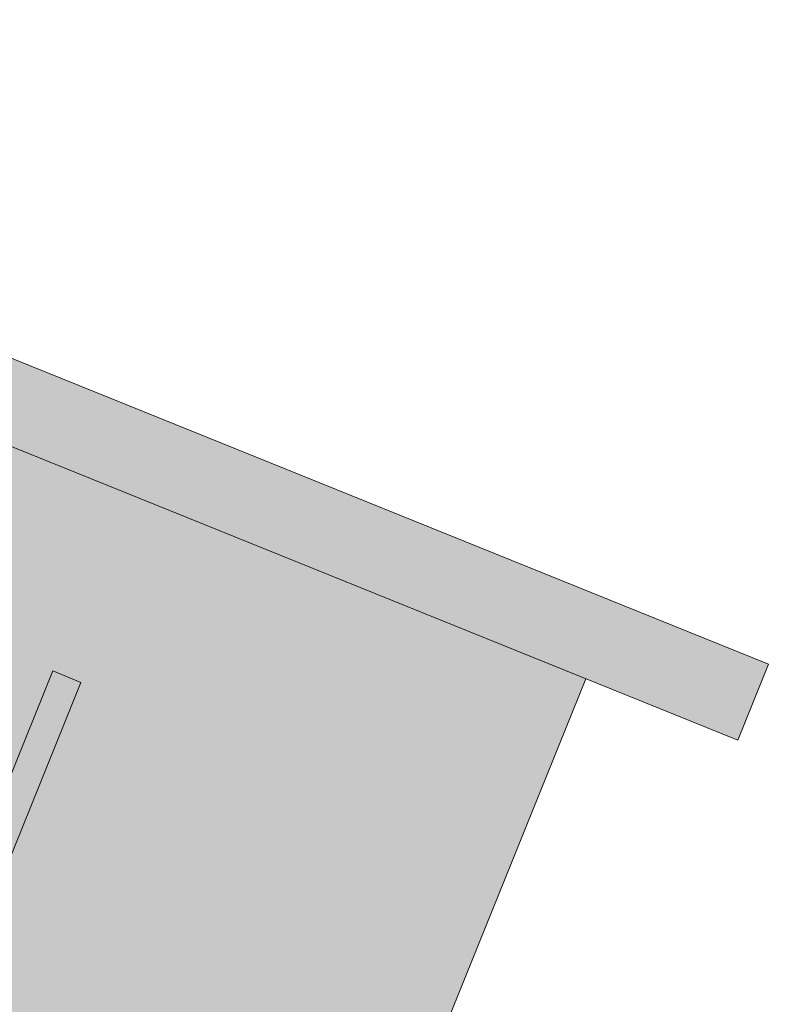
# Model space of a CAD drawing. Header units: millimetres. Extents: x -526411 to -400573, y 47353 to 130199.
# Tile 114 of 256: x -486817 to -485903, y 67490 to 68692. Entities that reach past the tile are written whole.
import ezdxf

# ---------------------------------------------------------------- set-up
doc = ezdxf.new("R2010")
doc.units = ezdxf.units.MM
doc.layers.add('I-FURN', color=30, linetype='Continuous', lineweight=18)

# ---------------------------------------------------------------- blocks, each defined once
blk = doc.blocks.new('80_KA_CE6_coupe werkplek 6P - 4 wp-2954123-3e Verdieping - Percelen telling LI')
at = {"layer": 'I-FURN'}
for points in [[(5152.6, -1902.4), (5252.6, -1902.4), (5252.6, 197.2), (5152.6, 197.2), (5152.6, -1596)], [(3502.6, -1702.4), (5152.6, -1702.4), (5152.6, -902.4), (3502.6, -902.4), (3502.6, -1624.2)]]:
    blk.add_hatch(color=122, dxfattribs=at).paths.add_polyline_path(points, flags=0)
for p, q in [((5152.6, 197.2), (5152.6, -1902.4)), ((5252.6, -1902.4), (5252.6, 197.2)), ((4447.6, -1095.3), (4917.5, -1095.3)), ((4917.5, -1095.3), (4917.5, -1132.4)), ((4917.5, -1132.4), (4447.6, -1132.4)), ((3502.6, -1702.4), (5152.6, -1702.4)), ((5152.6, -1902.4), (5252.6, -1902.4))]:
    blk.add_line(p, q, dxfattribs=at)

msp = doc.modelspace()

# ---------------------------------------------------------------- block references
at = {"layer": 'I-FURN', "rotation": 68.00167584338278}
msp.add_blockref('80_KA_CE6_coupe werkplek 6P - 4 wp-2954123-3e Verdieping - Percelen telling LI', (-489634.6, 63748), dxfattribs=at)

doc.saveas('drawing.dxf')
